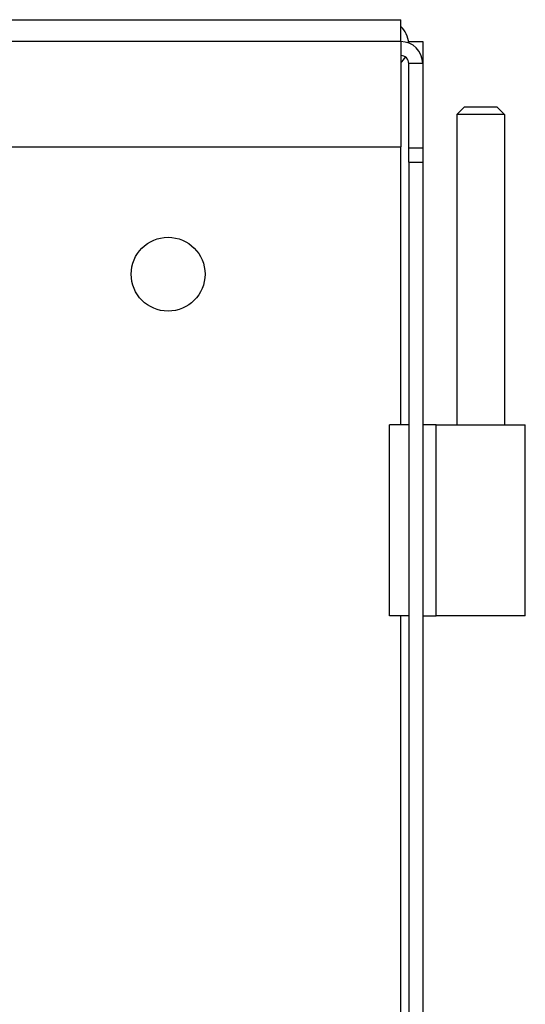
# Model space of a CAD drawing. Header units: inches. Extents: x 13 to 218, y 17 to 122.
# Tile 65 of 107: x 117.41 to 119.4, y 82.84 to 86.71. Entities that reach past the tile are written whole.
import ezdxf

# ---------------------------------------------------------------- set-up
doc = ezdxf.new("R2010")
doc.units = ezdxf.units.IN
doc.header["$MEASUREMENT"] = 0
doc.layers.add('Visible Edges(ANSI)', color=7, linetype='Continuous', lineweight=25)
doc.layers.add('Visible Tangent Edges(ANSI)', color=7, linetype='Continuous', lineweight=25)

msp = doc.modelspace()

# ---------------------------------------------------------------- linework, layer by layer
at = {"layer": 'Visible Edges(ANSI)'}
for p, q in [((89.079, 86.7112), (118.907, 86.7112)), ((118.907, 86.6252), (118.907, 86.7112)), ((118.907, 86.6252), (118.907, 86.2112)), ((118.938, 86.6252), (118.9372, 86.6252)), ((118.938, 86.6194), (118.938, 86.6252)), ((118.938, 86.6252), (118.993, 86.6252)), ((118.993, 86.6252), (118.993, 86.5392)), ((118.938, 86.2062), (118.938, 86.5392)), ((118.993, 86.5392), (118.993, 86.2062)), ((119.1575, 86.3692), (119.1275, 86.3392)), ((119.1575, 86.3692), (119.2845, 86.3692)), ((119.2845, 86.3692), (119.3145, 86.3392)), ((119.3145, 86.3392), (119.1275, 86.3392)), ((119.1275, 86.3392), (119.1275, 85.1192)), ((119.3145, 86.3392), (119.3145, 85.1192)), ((89.079, 86.2112), (118.907, 86.2112)), ((118.938, 86.1512), (118.938, 86.2062)), ((118.993, 86.2062), (118.938, 86.2062)), ((118.993, 86.2062), (118.993, 86.1512)), ((118.938, 86.1512), (118.938, 57.2712)), ((118.993, 86.1512), (118.993, 57.2712)), ((118.938, 85.1192), (118.863, 85.1192)), ((118.863, 84.3692), (118.863, 85.1192)), ((119.046, 85.1192), (118.993, 85.1192)), ((119.046, 85.1192), (119.396, 85.1192)), ((119.046, 84.3692), (119.046, 85.1192)), ((119.396, 84.3692), (119.396, 85.1192)), ((118.938, 84.3692), (118.863, 84.3692)), ((118.993, 84.3692), (119.046, 84.3692)), ((119.396, 84.3692), (119.046, 84.3692))]:
    msp.add_line(p, q, dxfattribs=at)
msp.add_circle((117.993, 85.7112), 0.145, dxfattribs=at)
for centre, radius, start, end in [((118.84, 86.6132), 0.098, 3.6837, 46.8686), ((118.907, 86.5392), 0.086, 0, 90), ((118.907, 86.5392), 0.031, 0, 90), ((118.84, 86.6132), 0.098, 313.1314, 330.1584)]:
    msp.add_arc(centre, radius, start, end, dxfattribs=at)
at = {"layer": 'Visible Tangent Edges(ANSI)'}
for p, q in [((118.907, 86.6252), (89.079, 86.6252)), ((118.993, 86.5392), (118.938, 86.5392)), ((118.907, 85.1192), (118.907, 86.2112)), ((118.938, 86.1512), (118.993, 86.1512)), ((118.907, 57.9932), (118.907, 84.3692))]:
    msp.add_line(p, q, dxfattribs=at)

doc.saveas('drawing.dxf')
